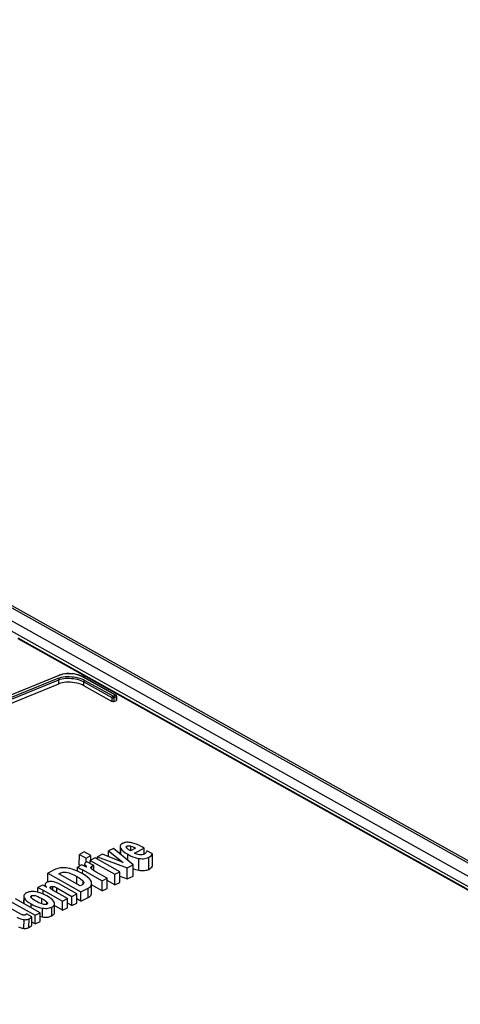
# Model space of a CAD drawing. Extents: x 0 to 420, y 0 to 297.
# Tile 44 of 51: x 373.39 to 377.09, y 109.59 to 117.87. Entities that reach past the tile are written whole.
import ezdxf

# ---------------------------------------------------------------- set-up
doc = ezdxf.new("R2010")
doc.units = 0
doc.header["$LTSCALE"] = 23.1
doc.layers.get('0').update_dxf_attribs({"linetype": 'CONTINUOUS'})
doc.layers.add('ROUNDS', color=7, linetype='CONTINUOUS')

msp = doc.modelspace()

# ---------------------------------------------------------------- linework, layer by layer
at = {"color": 7, "linetype": 'CONTINUOUS'}
for p, q in [((373.9288, 110.8718), (373.8874, 110.8505)), ((373.9845, 110.8406), (373.9288, 110.8718)), ((374.1331, 110.8326), (374.1335, 110.879)), ((374.1741, 110.8999), (374.1335, 110.879)), ((374.1335, 110.879), (374.2565, 110.783)), ((374.339, 110.7617), (374.1741, 110.8999)), ((374.2299, 110.9171), (374.2294, 110.8536)), ((374.281, 110.9105), (374.2806, 110.9125)), ((374.3597, 110.9026), (374.3167, 110.8804)), ((374.3508, 110.8614), (374.4317, 110.903)), ((374.4317, 110.903), (374.4167, 110.9114)), ((374.4313, 110.8523), (374.4317, 110.903)), ((374.5031, 110.8553), (374.4546, 110.8814)), ((373.8868, 110.7622), (373.8874, 110.8505)), ((373.8874, 110.8505), (373.9431, 110.8194)), ((373.9429, 110.7842), (373.9431, 110.8194)), ((373.9431, 110.8194), (373.9845, 110.8406)), ((373.9509, 110.7885), (373.945, 110.7854)), ((374.0092, 110.7559), (373.9509, 110.7885)), ((373.9786, 110.773), (373.9788, 110.7994)), ((374.0201, 110.8207), (373.9788, 110.7994)), ((373.9788, 110.7994), (374.1866, 110.6833)), ((373.9842, 110.8022), (373.9845, 110.8406)), ((374.2279, 110.7046), (374.0201, 110.8207)), ((374.0394, 110.8099), (374.0395, 110.8307)), ((374.0827, 110.8529), (374.0395, 110.8307)), ((374.0395, 110.8307), (374.29, 110.7365)), ((374.2565, 110.783), (374.0827, 110.8529)), ((374.5023, 110.7504), (374.5031, 110.8553)), ((373.6875, 110.7253), (373.6223, 110.6918)), ((373.8701, 110.7089), (373.8703, 110.7437)), ((373.9082, 110.7632), (373.8703, 110.7437)), ((373.8962, 110.757), (373.8868, 110.7622)), ((373.947, 110.7428), (373.9082, 110.7632)), ((373.915, 110.72), (374.0794, 110.6281)), ((373.9312, 110.7662), (373.9311, 110.7511)), ((373.9312, 110.7698), (373.9318, 110.7662)), ((373.935, 110.7593), (373.9376, 110.7554)), ((374.0089, 110.7129), (374.0092, 110.7559)), ((374.1207, 110.6494), (374.0278, 110.7013)), ((374.1866, 110.6833), (374.2279, 110.7046)), ((374.2273, 110.6145), (374.2279, 110.7046)), ((374.2893, 110.6436), (374.29, 110.7365)), ((374.29, 110.7365), (374.339, 110.7617)), ((374.3383, 110.6664), (374.339, 110.7617)), ((373.6224, 110.6187), (373.6153, 110.6157)), ((373.6218, 110.6184), (373.6223, 110.6918)), ((373.6223, 110.6918), (373.9006, 110.5362)), ((373.7139, 110.6866), (373.7251, 110.6924)), ((373.8951, 110.5854), (373.7139, 110.6866)), ((373.9905, 110.6064), (373.9893, 110.6167)), ((374.0787, 110.544), (374.0794, 110.6281)), ((374.0794, 110.6281), (374.1207, 110.6494)), ((374.1201, 110.5638), (374.1207, 110.6494)), ((374.1859, 110.595), (374.1206, 110.6316)), ((374.1859, 110.595), (374.1866, 110.6833)), ((374.2277, 110.6673), (374.2893, 110.6436)), ((374.2893, 110.6436), (374.3383, 110.6664)), ((373.5372, 110.532), (373.5375, 110.5725)), ((373.5767, 110.5926), (373.5375, 110.5725)), ((373.5821, 110.5488), (373.7465, 110.4569)), ((373.5992, 110.5979), (373.5991, 110.5812)), ((373.6125, 110.5739), (373.5991, 110.5812)), ((373.5992, 110.5979), (373.5993, 110.597)), ((373.665, 110.5472), (373.6653, 110.5809)), ((373.7878, 110.4782), (373.6713, 110.5433)), ((373.697, 110.5686), (373.8248, 110.4972)), ((373.8662, 110.5185), (373.7303, 110.5945)), ((373.9088, 110.5924), (373.8951, 110.5854)), ((373.9001, 110.4575), (373.9006, 110.5362)), ((373.9006, 110.5362), (373.9604, 110.567)), ((373.9899, 110.5245), (373.9905, 110.6064)), ((374.0787, 110.544), (373.9904, 110.5934)), ((374.0787, 110.544), (374.1201, 110.5638)), ((374.1859, 110.595), (374.2273, 110.6145)), ((373.3082, 110.4546), (373.5161, 110.3384)), ((373.5574, 110.3597), (373.3496, 110.4758)), ((373.4189, 110.4983), (373.4185, 110.4373)), ((373.7459, 110.3813), (373.7465, 110.4569)), ((373.7465, 110.4569), (373.7878, 110.4782)), ((373.7873, 110.4019), (373.7878, 110.4782)), ((373.8242, 110.4202), (373.8248, 110.4972)), ((373.8248, 110.4972), (373.8662, 110.5185)), ((373.8656, 110.4406), (373.8662, 110.5185)), ((373.9001, 110.4575), (373.8659, 110.4766)), ((373.9001, 110.4575), (373.9598, 110.4866)), ((373.394, 110.3486), (373.2982, 110.4021)), ((373.7459, 110.3813), (373.6718, 110.4228)), ((373.6782, 110.3604), (373.6788, 110.4353)), ((373.7459, 110.3813), (373.7873, 110.4019)), ((373.8242, 110.4202), (373.7875, 110.4406)), ((373.8242, 110.4202), (373.8656, 110.4406)), ((373.4875, 110.326), (373.4433, 110.3507)), ((373.4869, 110.2526), (373.4875, 110.326)), ((373.5155, 110.2649), (373.5161, 110.3384)), ((373.5155, 110.2649), (373.5569, 110.286)), ((373.5161, 110.3384), (373.5574, 110.3597)), ((373.5569, 110.286), (373.5574, 110.3597)), ((373.5155, 110.2649), (373.4872, 110.2808))]:
    msp.add_line(p, q, dxfattribs=at)
at = {"color": 9, "linetype": 'CONTINUOUS'}
for p, q in [((374.2348, 110.8491), (374.2352, 110.9005)), ((374.2869, 110.9016), (374.287, 110.92)), ((374.3195, 110.8819), (374.3198, 110.9202)), ((374.2936, 110.7998), (374.294, 110.8508)), ((374.3876, 110.7167), (374.3884, 110.816)), ((374.4702, 110.7243), (374.4709, 110.8266)), ((373.9147, 110.686), (373.915, 110.72)), ((373.9317, 110.7508), (373.9318, 110.7662)), ((373.9376, 110.7477), (373.9376, 110.7554)), ((373.9925, 110.7253), (373.9927, 110.7502)), ((373.725, 110.6804), (373.7251, 110.6924)), ((373.866, 110.6016), (373.8665, 110.6652)), ((373.918, 110.5992), (373.9182, 110.6246)), ((373.5819, 110.5168), (373.5821, 110.5488)), ((373.6467, 110.5607), (373.6468, 110.578)), ((373.6967, 110.5291), (373.697, 110.5686)), ((373.9598, 110.4866), (373.9604, 110.567)), ((373.422, 110.4353), (373.4224, 110.485)), ((373.4852, 110.4832), (373.4853, 110.5024)), ((373.5707, 110.4344), (373.5711, 110.479)), ((373.4821, 110.4018), (373.4823, 110.4333)), ((373.5762, 110.3247), (373.5767, 110.3986)), ((373.6132, 110.4308), (373.6133, 110.4495)), ((373.655, 110.3329), (373.6555, 110.4072)), ((373.4214, 110.228), (373.4219, 110.3014)), ((373.4631, 110.235), (373.4637, 110.3084))]:
    msp.add_line(p, q, dxfattribs=at)
at = {"color": 7, "linetype": 'CONTINUOUS'}
for points in [[(374.2652, 110.9482), (374.2578, 110.9455), (374.2523, 110.9433), (374.2486, 110.9415)], [(374.2967, 110.9519), (374.2856, 110.9516), (374.277, 110.9508), (374.2703, 110.9497), (374.2652, 110.9482)], [(374.3463, 110.9429), (374.3295, 110.9474), (374.316, 110.9501), (374.3053, 110.9515), (374.2967, 110.9519)], [(374.2486, 110.9415), (374.2415, 110.937), (374.2363, 110.9323), (374.2326, 110.9274), (374.2305, 110.922), (374.2299, 110.9171)], [(374.2299, 110.9171), (374.2299, 110.9159), (374.2313, 110.9089), (374.2352, 110.9005)], [(374.2352, 110.9005), (374.2435, 110.8891), (374.2554, 110.8772), (374.2718, 110.8645), (374.294, 110.8508)], [(374.2806, 110.9125), (374.281, 110.9145), (374.2821, 110.9163), (374.2841, 110.9181), (374.287, 110.92)], [(374.2897, 110.8988), (374.2855, 110.903), (374.2827, 110.9069), (374.281, 110.9105)], [(374.287, 110.92), (374.2908, 110.9215), (374.2945, 110.9226), (374.2983, 110.9232), (374.3025, 110.9233), (374.3073, 110.923), (374.313, 110.9221), (374.3198, 110.9202)], [(374.3041, 110.8881), (374.2992, 110.8914), (374.2944, 110.8949), (374.2897, 110.8988)], [(374.3167, 110.8804), (374.3135, 110.8823), (374.3093, 110.8848), (374.3041, 110.8881)], [(374.3198, 110.9202), (374.3316, 110.916), (374.3448, 110.9103), (374.3597, 110.9026)], [(374.4167, 110.9114), (374.3877, 110.9264), (374.3646, 110.9365), (374.3463, 110.9429)], [(374.4484, 110.866), (374.4467, 110.8636), (374.4445, 110.8611), (374.4418, 110.8586)], [(374.4546, 110.8814), (374.4534, 110.8768), (374.4513, 110.8717), (374.4484, 110.866)], [(373.945, 110.7854), (373.9392, 110.782), (373.9355, 110.779), (373.9333, 110.7763)], [(374.294, 110.8508), (374.3169, 110.839), (374.3374, 110.8303), (374.3558, 110.8239), (374.3727, 110.8192), (374.3884, 110.816)], [(374.392, 110.8473), (374.3816, 110.8493), (374.3714, 110.8523), (374.3612, 110.8562), (374.3508, 110.8614)], [(374.3884, 110.816), (374.4022, 110.8142), (374.4147, 110.8137), (374.4263, 110.8141), (374.4375, 110.8155), (374.4484, 110.8179), (374.4595, 110.8215), (374.4709, 110.8266)], [(374.4324, 110.8523), (374.4259, 110.8495), (374.4196, 110.8478), (374.4133, 110.8467), (374.4069, 110.8462), (374.3999, 110.8464), (374.392, 110.8473)], [(374.4418, 110.8586), (374.4388, 110.8562), (374.4357, 110.8541), (374.4324, 110.8523)], [(374.4709, 110.8266), (374.4812, 110.8326), (374.4899, 110.8393), (374.4972, 110.8468), (374.5031, 110.8553)], [(373.7755, 110.7371), (373.7572, 110.7382), (373.7418, 110.7381), (373.7285, 110.7371), (373.7168, 110.7353), (373.7063, 110.7327), (373.6966, 110.7295), (373.6875, 110.7253)], [(373.7251, 110.6924), (373.7325, 110.6956), (373.7399, 110.6979), (373.7476, 110.6994), (373.7558, 110.7002), (373.7649, 110.7002), (373.7752, 110.6994), (373.7873, 110.6974), (373.8018, 110.6937), (373.8194, 110.6877), (373.8407, 110.6786), (373.8665, 110.6652)], [(373.911, 110.6883), (373.8772, 110.7058), (373.8491, 110.7181), (373.8257, 110.7265), (373.8061, 110.7319), (373.7897, 110.7353), (373.7755, 110.7371)], [(373.8703, 110.7437), (373.8826, 110.7376), (373.8974, 110.7297), (373.915, 110.72)], [(373.9333, 110.7763), (373.9317, 110.7731), (373.9312, 110.7698)], [(373.9318, 110.7662), (373.933, 110.7629), (373.935, 110.7593)], [(373.9376, 110.7554), (373.9441, 110.7469), (373.947, 110.7428)], [(373.9836, 110.7399), (373.9842, 110.7426), (373.9857, 110.745), (373.9884, 110.7475), (373.9927, 110.7502)], [(373.99, 110.7276), (373.9861, 110.7324), (373.9841, 110.7364), (373.9836, 110.7399)], [(374.0062, 110.7146), (373.9998, 110.7192), (373.9944, 110.7236), (373.99, 110.7276)], [(373.9927, 110.7502), (373.998, 110.7526), (374.0035, 110.7545), (374.0092, 110.7559)], [(374.0278, 110.7013), (374.0203, 110.7057), (374.0131, 110.7101), (374.0062, 110.7146)], [(374.3388, 110.7309), (374.3445, 110.7287), (374.3582, 110.7241), (374.3726, 110.72), (374.3876, 110.7167)], [(374.3876, 110.7167), (374.3978, 110.7151), (374.4081, 110.714), (374.4179, 110.7136), (374.4271, 110.7139), (374.436, 110.7147), (374.4448, 110.7161), (374.4537, 110.7182), (374.4623, 110.721), (374.4702, 110.7243)], [(374.4702, 110.7243), (374.4803, 110.7296), (374.4892, 110.7358), (374.4966, 110.7427), (374.5023, 110.7504)], [(373.6683, 110.6197), (373.6589, 110.6216), (373.6506, 110.6225), (373.6431, 110.6226), (373.6361, 110.622), (373.6293, 110.6207), (373.6224, 110.6187)], [(373.7303, 110.5945), (373.7119, 110.604), (373.6957, 110.611), (373.6813, 110.6161), (373.6683, 110.6197)], [(373.8665, 110.6652), (373.8864, 110.653), (373.9008, 110.6424), (373.911, 110.6331), (373.9182, 110.6246)], [(373.9893, 110.6167), (373.9864, 110.625), (373.9809, 110.6342), (373.9721, 110.6447), (373.9587, 110.6569), (373.9391, 110.6713), (373.911, 110.6883)], [(373.9182, 110.6246), (373.9218, 110.6183), (373.9233, 110.6129), (373.9235, 110.6109)], [(373.5205, 110.5354), (373.5064, 110.5373), (373.494, 110.5379), (373.4828, 110.5375), (373.4723, 110.5362), (373.4623, 110.5341), (373.4523, 110.5309), (373.4423, 110.5264)], [(373.6141, 110.5011), (373.5916, 110.5126), (373.5715, 110.5212), (373.5533, 110.5276), (373.5364, 110.5322), (373.5205, 110.5354)], [(373.5375, 110.5725), (373.5497, 110.5664), (373.5646, 110.5585), (373.5821, 110.5488)], [(373.5991, 110.5812), (373.587, 110.5875), (373.5767, 110.5926)], [(373.6153, 110.6157), (373.6087, 110.6118), (373.6041, 110.6081), (373.6012, 110.6045), (373.5996, 110.6008), (373.5992, 110.5979)], [(373.5993, 110.597), (373.6001, 110.5923), (373.6023, 110.587)], [(373.6023, 110.587), (373.6063, 110.5809), (373.6125, 110.5739)], [(373.6409, 110.5704), (373.6412, 110.5721), (373.6422, 110.5741), (373.644, 110.5761), (373.6468, 110.578)], [(373.6437, 110.5637), (373.6416, 110.5671), (373.6409, 110.5698), (373.6409, 110.5704)], [(373.6713, 110.5433), (373.6578, 110.5516), (373.649, 110.5583), (373.6437, 110.5637)], [(373.6468, 110.578), (373.6496, 110.5792), (373.6526, 110.5801), (373.6561, 110.5807), (373.6603, 110.581), (373.6653, 110.5809)], [(373.6653, 110.5809), (373.6692, 110.5802), (373.6741, 110.5789), (373.6802, 110.5767), (373.6877, 110.5733), (373.697, 110.5686)], [(373.9235, 110.6109), (373.9232, 110.6082), (373.9217, 110.604), (373.9189, 110.6001), (373.9147, 110.5962), (373.9088, 110.5924)], [(373.9604, 110.567), (373.9696, 110.5724), (373.9769, 110.578), (373.9826, 110.5842), (373.9868, 110.5909), (373.9895, 110.5983), (373.9905, 110.6064)], [(373.4423, 110.5264), (373.4337, 110.5213), (373.4274, 110.5162), (373.423, 110.5109), (373.4202, 110.5054), (373.419, 110.4993), (373.4189, 110.4983)], [(373.4189, 110.4983), (373.4196, 110.4926), (373.4224, 110.485)], [(373.4224, 110.485), (373.4277, 110.4763), (373.4355, 110.4671), (373.4465, 110.457), (373.4616, 110.4459), (373.4823, 110.4333)], [(373.4791, 110.4943), (373.4794, 110.4964), (373.4805, 110.4986), (373.4825, 110.5006), (373.4853, 110.5024)], [(373.5252, 110.4554), (373.5075, 110.4659), (373.4952, 110.4742), (373.4873, 110.4809), (373.4825, 110.4862), (373.48, 110.4904), (373.4791, 110.4937), (373.4791, 110.4943)], [(373.4853, 110.5024), (373.4887, 110.5038), (373.4923, 110.5047), (373.4964, 110.5052), (373.5014, 110.5052), (373.5075, 110.5046), (373.5152, 110.5031), (373.5249, 110.5003), (373.537, 110.4958), (373.5522, 110.4889), (373.5711, 110.479)], [(373.5789, 110.4316), (373.565, 110.4363), (373.5474, 110.4439), (373.5252, 110.4554)], [(373.5711, 110.479), (373.5916, 110.4667), (373.6051, 110.457), (373.6133, 110.4495)], [(373.6751, 110.4492), (373.6697, 110.4577), (373.6617, 110.4669), (373.6505, 110.4771), (373.6351, 110.4884), (373.6141, 110.5011)], [(373.9598, 110.4866), (373.9691, 110.4918), (373.9765, 110.4974), (373.9823, 110.5034), (373.9865, 110.5101), (373.9891, 110.5174), (373.9899, 110.5245)], [(373.4823, 110.4333), (373.5053, 110.4215), (373.5257, 110.4128), (373.5441, 110.4064), (373.561, 110.4018), (373.5767, 110.3986)], [(373.5767, 110.3986), (373.5913, 110.3967), (373.6041, 110.396), (373.6154, 110.3964), (373.626, 110.3976), (373.636, 110.3998), (373.6457, 110.4029), (373.6555, 110.4072)], [(373.6133, 110.4308), (373.6103, 110.4296), (373.6071, 110.4288), (373.6035, 110.4283), (373.5992, 110.4281), (373.5938, 110.4285), (373.5872, 110.4296), (373.5789, 110.4316)], [(373.6133, 110.4495), (373.6169, 110.445), (373.6187, 110.4414), (373.6192, 110.4385)], [(373.6192, 110.4385), (373.6187, 110.4362), (373.6176, 110.4342), (373.6158, 110.4324), (373.6133, 110.4308)], [(373.6555, 110.4072), (373.6642, 110.4124), (373.6705, 110.4176), (373.6749, 110.4229), (373.6777, 110.4284), (373.6788, 110.4345), (373.6788, 110.4353)], [(373.6788, 110.4353), (373.6781, 110.4413), (373.6751, 110.4492)], [(373.3624, 110.3219), (373.379, 110.3135), (373.3927, 110.3079), (373.4042, 110.3044), (373.4137, 110.3024), (373.4219, 110.3014)], [(373.4185, 110.3395), (373.4154, 110.3399), (373.4115, 110.3408), (373.4068, 110.3425), (373.401, 110.345), (373.394, 110.3486)], [(373.4342, 110.3412), (373.4317, 110.3402), (373.4291, 110.3395), (373.4261, 110.3391), (373.4227, 110.3391), (373.4185, 110.3395)], [(373.4219, 110.3014), (373.431, 110.3011), (373.4388, 110.3015), (373.4458, 110.3024), (373.4521, 110.3038), (373.458, 110.3058), (373.4637, 110.3084)], [(373.4433, 110.3507), (373.4424, 110.3483), (373.4406, 110.3459), (373.4379, 110.3435), (373.4342, 110.3412)], [(373.4637, 110.3084), (373.4745, 110.3147), (373.4814, 110.3195), (373.4855, 110.3232), (373.4875, 110.326)], [(373.5572, 110.3288), (373.5612, 110.3277), (373.5762, 110.3247)], [(373.5762, 110.3247), (373.5863, 110.3232), (373.5965, 110.3223), (373.6061, 110.322), (373.615, 110.3223), (373.6235, 110.3232), (373.6318, 110.3247), (373.6399, 110.3268), (373.6478, 110.3296), (373.655, 110.3329)], [(373.655, 110.3329), (373.6617, 110.3366), (373.6674, 110.3407), (373.6718, 110.3449), (373.675, 110.3492), (373.6771, 110.3537), (373.6781, 110.3584), (373.6782, 110.3604)], [(373.3764, 110.2409), (373.3828, 110.238), (373.3903, 110.2351), (373.398, 110.2325), (373.4057, 110.2304), (373.4136, 110.2289), (373.4214, 110.228)], [(373.4214, 110.228), (373.4298, 110.2277), (373.4376, 110.228), (373.4447, 110.2288), (373.4513, 110.2303), (373.4574, 110.2323), (373.4631, 110.235)], [(373.4631, 110.235), (373.4674, 110.2373), (373.4713, 110.2396), (373.4747, 110.2417), (373.4777, 110.2438), (373.4803, 110.2457), (373.4826, 110.2475), (373.4844, 110.2492), (373.4859, 110.2509), (373.4869, 110.2526)]]:
    msp.add_lwpolyline(points, dxfattribs=at)
at = {"layer": 'ROUNDS', "color": 9, "linetype": 'CONTINUOUS'}
for p, q in [((364.3474, 117.8259), (387.3141, 104.9908)), ((364.4658, 117.8691), (387.7395, 104.8625)), ((364.3067, 117.7633), (387.2179, 104.9593)), ((387.0819, 105.0015), (373.3735, 112.6625)), ((373.7225, 112.3571), (373.0987, 112.1047)), ((373.7134, 112.2849), (373.7136, 112.3189)), ((374.1904, 112.1903), (373.9204, 112.3412)), ((373.9254, 112.268), (373.9256, 112.301)), ((373.9256, 112.301), (374.1608, 112.1696)), ((373.9337, 112.3135), (374.1689, 112.1821)), ((374.1608, 112.1696), (374.1606, 112.1366)), ((374.1717, 112.1819), (374.1904, 112.189)), ((374.1778, 112.1692), (374.1776, 112.1352)), ((374.1778, 112.1692), (374.1965, 112.1763)), ((374.196, 112.1812), (374.1964, 112.1787)), ((374.1965, 112.1763), (374.1962, 112.1423)), ((374.1964, 112.1787), (374.1965, 112.1763))]:
    msp.add_line(p, q, dxfattribs=at)
at = {"layer": 'ROUNDS', "color": 7, "linetype": 'CONTINUOUS'}
for p, q in [((364.5047, 117.8679), (387.7811, 104.8598)), ((387.1019, 104.9957), (373.3733, 112.6679)), ((373.7285, 112.3612), (373.7181, 112.3577)), ((373.9244, 112.3411), (373.915, 112.346)), ((374.1944, 112.1902), (373.9244, 112.3411)), ((374.1606, 112.1366), (373.9254, 112.268)), ((374.1776, 112.1352), (374.1962, 112.1423)), ((374.199, 112.1854), (374.1976, 112.1877)), ((374.2001, 112.1807), (374.1998, 112.146))]:
    msp.add_line(p, q, dxfattribs=at)
for points in [[(369.3356, 110.1035), (370.0649, 110.5564), (370.796, 110.9791), (371.5278, 111.3711), (372.2594, 111.7318), (372.9898, 112.0608), (373.7181, 112.3577)], [(373.915, 112.346), (373.8987, 112.353), (373.8809, 112.3589), (373.8621, 112.3637), (373.8426, 112.3673), (373.8227, 112.3696), (373.8026, 112.3706), (373.7829, 112.3703), (373.7637, 112.3686), (373.7455, 112.3656), (373.7285, 112.3612)], [(369.4045, 110.0687), (370.0191, 110.4511), (370.635, 110.8122), (371.2515, 111.1514), (371.8683, 111.4687), (372.4845, 111.7635), (373.0998, 112.0357), (373.7134, 112.2849)], [(373.9254, 112.268), (373.9121, 112.2747), (373.8974, 112.2807), (373.8816, 112.286), (373.8648, 112.2903), (373.8473, 112.2938), (373.8293, 112.2963), (373.8113, 112.2978), (373.7932, 112.2982), (373.7755, 112.2976), (373.7585, 112.2959), (373.7423, 112.2932), (373.7271, 112.2895), (373.7134, 112.2849)], [(374.1976, 112.1877), (374.1956, 112.1895), (374.1944, 112.1902)], [(374.1776, 112.1352), (374.1754, 112.1346), (374.173, 112.1342), (374.1704, 112.1342), (374.1676, 112.1344), (374.165, 112.1349), (374.1626, 112.1356), (374.1606, 112.1366)], [(374.1998, 112.146), (374.1997, 112.1453), (374.1991, 112.1442), (374.1979, 112.1431), (374.1962, 112.1423)], [(374.2001, 112.1807), (374.1999, 112.183), (374.199, 112.1854)]]:
    msp.add_lwpolyline(points, dxfattribs=at)
at = {"layer": 'ROUNDS', "color": 9, "linetype": 'CONTINUOUS'}
for points in [[(373.7225, 112.3571), (373.7207, 112.3578), (373.7189, 112.3579), (373.7181, 112.3577)], [(373.9204, 112.3412), (373.9081, 112.3474), (373.8944, 112.353), (373.8796, 112.3579), (373.8639, 112.362), (373.8476, 112.3653), (373.8308, 112.3676), (373.8139, 112.369), (373.797, 112.3694), (373.7805, 112.3689), (373.7646, 112.3673), (373.7494, 112.3648), (373.7353, 112.3614), (373.7225, 112.3571)], [(369.3971, 110.1145), (370.0117, 110.4969), (370.6278, 110.858), (371.2448, 111.1975), (371.8618, 111.5148), (372.4784, 111.8098), (373.0939, 112.0822), (373.7075, 112.3316)], [(369.4047, 110.1026), (370.0192, 110.4849), (370.6351, 110.8459), (371.2518, 111.1852), (371.8686, 111.5025), (372.485, 111.7974), (373.1002, 112.0696), (373.7136, 112.3189)], [(373.7075, 112.3316), (373.721, 112.3361), (373.7358, 112.3399), (373.7518, 112.3428), (373.7686, 112.3447), (373.786, 112.3456), (373.8037, 112.3456), (373.8217, 112.3446), (373.8396, 112.3427), (373.8572, 112.3398), (373.8743, 112.3361), (373.8908, 112.3315), (373.9063, 112.3262), (373.9207, 112.3201), (373.9337, 112.3135)], [(373.7075, 112.3316), (373.7093, 112.3303), (373.7109, 112.3284), (373.7122, 112.3262), (373.7131, 112.3238), (373.7136, 112.3213), (373.7136, 112.3189)], [(373.7136, 112.3189), (373.7263, 112.3231), (373.7402, 112.3265), (373.7552, 112.3291), (373.7709, 112.3308), (373.7872, 112.3316), (373.8038, 112.3315), (373.8206, 112.3305), (373.8374, 112.3286), (373.8539, 112.3259), (373.87, 112.3223), (373.8854, 112.318), (373.9, 112.3129), (373.9135, 112.3072), (373.9256, 112.301)], [(373.9204, 112.3412), (373.9221, 112.3416), (373.9237, 112.3414), (373.9244, 112.3411)], [(373.9337, 112.3135), (373.932, 112.3126), (373.9303, 112.3113), (373.9288, 112.3095), (373.9275, 112.3075), (373.9265, 112.3054), (373.9259, 112.3031), (373.9256, 112.301)], [(374.1904, 112.1903), (374.1921, 112.1907), (374.1936, 112.1905), (374.1944, 112.1902)], [(374.1904, 112.189), (374.1906, 112.1891), (374.1908, 112.1892), (374.1909, 112.1894), (374.191, 112.1896), (374.1909, 112.1898), (374.1908, 112.19), (374.1904, 112.1903)], [(374.1689, 112.1821), (374.1672, 112.1812), (374.1655, 112.1798), (374.164, 112.1781), (374.1627, 112.1761), (374.1617, 112.1739), (374.1611, 112.1717), (374.1608, 112.1696)], [(374.1608, 112.1696), (374.1623, 112.1689), (374.1641, 112.1683), (374.1664, 112.1678), (374.169, 112.1675), (374.1719, 112.1676), (374.175, 112.1681), (374.1778, 112.1692)], [(374.1689, 112.1821), (374.1691, 112.182), (374.1694, 112.1819), (374.1698, 112.1818), (374.1702, 112.1817), (374.1707, 112.1817), (374.1712, 112.1817), (374.1717, 112.1819)], [(374.1717, 112.1819), (374.1735, 112.1805), (374.1751, 112.1787), (374.1764, 112.1765), (374.1773, 112.1741), (374.1778, 112.1716), (374.1778, 112.1692)], [(374.1904, 112.189), (374.1921, 112.1877), (374.1937, 112.1858)], [(374.1937, 112.1858), (374.195, 112.1836), (374.196, 112.1812)], [(374.1965, 112.1763), (374.1977, 112.177), (374.1989, 112.178), (374.1997, 112.1791), (374.2001, 112.1805), (374.2001, 112.1807)]]:
    msp.add_lwpolyline(points, dxfattribs=at)

doc.saveas('drawing.dxf')
